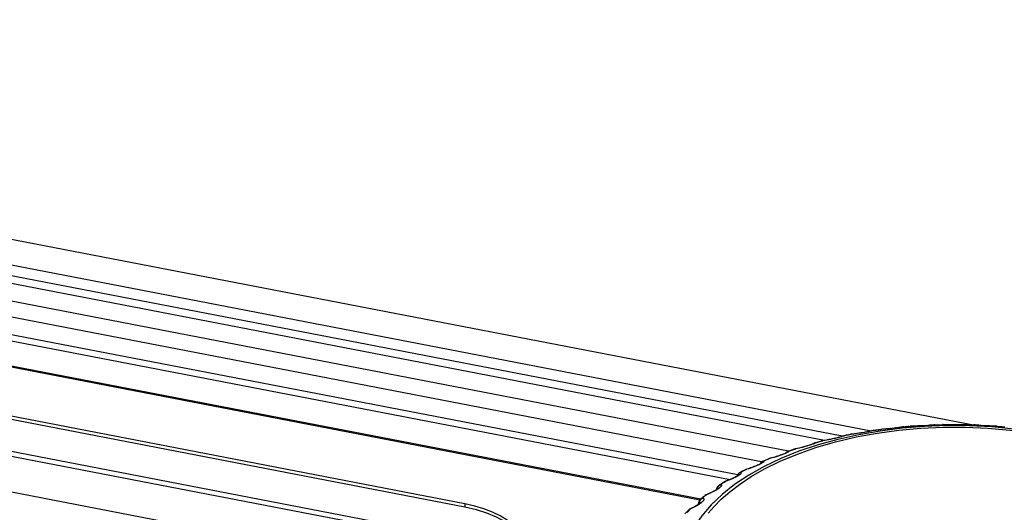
# Model space of a CAD drawing. Extents: x -841 to -216, y -127 to 601.
# Tile 187 of 201: x -309 to -283, y 538 to 551. Entities that reach past the tile are written whole.
import ezdxf

# ---------------------------------------------------------------- set-up
doc = ezdxf.new("R2010")
doc.units = 0
doc.header["$LTSCALE"] = 23.1
doc.layers.add('HEATSINK_AM_0', color=7, linetype='CONTINUOUS')

msp = doc.modelspace()

# ---------------------------------------------------------------- linework, layer by layer
at = {"layer": 'HEATSINK_AM_0', "color": 7}
for p, q in [((-341.582, 551.558), (-284.235, 540.497)), ((-286.988, 540.338), (-341.752, 550.9)), ((-287.758, 540.203), (-342.073, 550.679)), ((-288.222, 540.088), (-342.301, 550.518)), ((-339.675, 549.554), (-289.173, 539.814)), ((-339.026, 549.012), (-289.844, 539.526)), ((-337.679, 548.286), (-290.513, 539.189)), ((-337.868, 548.152), (-290.713, 539.057)), ((-291.494, 538.537), (-335.55, 547.034)), ((-291.521, 538.513), (-335.421, 546.98)), ((-297.727, 538.413), (-332.965, 545.21)), ((-297.727, 538.328), (-332.965, 545.125)), ((-298.24, 537.581), (-333.478, 544.378)), ((-298.24, 537.454), (-333.478, 544.251)), ((-297.952, 536.452), (-334.264, 543.456)), ((-286.444, 540.407), (-286.509, 540.4)), ((-286.381, 540.414), (-286.444, 540.407)), ((-286.437, 540.408), (-286.444, 540.407)), ((-286.299, 540.424), (-286.381, 540.414)), ((-286.296, 540.424), (-286.299, 540.424)), ((-286.174, 540.44), (-286.211, 540.435)), ((-286.157, 540.444), (-286.166, 540.442)), ((-286.121, 540.45), (-286.145, 540.446)), ((-286.122, 540.45), (-286.055, 540.456)), ((-286.121, 540.45), (-286.122, 540.45)), ((-286.054, 540.456), (-286.088, 540.453)), ((-286.055, 540.456), (-285.989, 540.461)), ((-285.988, 540.461), (-286.022, 540.459)), ((-285.989, 540.461), (-285.922, 540.467)), ((-285.921, 540.467), (-285.955, 540.464)), ((-285.909, 540.467), (-285.922, 540.467)), ((-285.921, 540.467), (-285.922, 540.467)), ((-285.921, 540.467), (-285.909, 540.467)), ((-285.882, 540.467), (-285.921, 540.467)), ((-285.838, 540.469), (-285.882, 540.467)), ((-285.791, 540.47), (-285.838, 540.469)), ((-285.691, 540.475), (-285.709, 540.474)), ((-285.493, 540.486), (-285.597, 540.48)), ((-285.592, 540.48), (-285.597, 540.48)), ((-285.543, 540.483), (-285.544, 540.483)), ((-285.406, 540.492), (-285.448, 540.489)), ((-285.351, 540.496), (-285.377, 540.494)), ((-285.331, 540.498), (-285.351, 540.496)), ((-285.301, 540.501), (-285.331, 540.498)), ((-285.317, 540.5), (-285.331, 540.498)), ((-285.318, 540.5), (-285.302, 540.501)), ((-285.317, 540.5), (-285.318, 540.5)), ((-285.301, 540.501), (-285.317, 540.5)), ((-285.302, 540.501), (-285.234, 540.503)), ((-285.301, 540.501), (-285.301, 540.501)), ((-285.234, 540.503), (-285.167, 540.505)), ((-285.234, 540.503), (-285.234, 540.503)), ((-285.167, 540.505), (-285.1, 540.507)), ((-285.167, 540.505), (-285.167, 540.505)), ((-285.1, 540.507), (-285.1, 540.507)), ((-285.1, 540.507), (-285.087, 540.507)), ((-285.087, 540.507), (-285.1, 540.507)), ((-285.065, 540.505), (-285.1, 540.507)), ((-285.1, 540.507), (-285.1, 540.507)), ((-284.886, 540.503), (-284.901, 540.503)), ((-284.666, 540.503), (-284.783, 540.503)), ((-284.594, 540.504), (-284.614, 540.504)), ((-284.53, 540.505), (-284.568, 540.504)), ((-284.5, 540.506), (-284.53, 540.505)), ((-284.476, 540.507), (-284.511, 540.505)), ((-284.489, 540.507), (-284.5, 540.506)), ((-284.489, 540.507), (-284.476, 540.507)), ((-284.476, 540.507), (-284.489, 540.507)), ((-284.476, 540.507), (-284.476, 540.507)), ((-284.476, 540.507), (-284.476, 540.507)), ((-284.476, 540.507), (-284.409, 540.505)), ((-284.409, 540.505), (-284.409, 540.505)), ((-284.409, 540.505), (-284.342, 540.503)), ((-284.342, 540.503), (-284.342, 540.503)), ((-284.342, 540.503), (-284.274, 540.501)), ((-284.275, 540.501), (-284.274, 540.501)), ((-284.275, 540.501), (-284.258, 540.5)), ((-284.245, 540.498), (-284.275, 540.501)), ((-284.258, 540.5), (-284.274, 540.501)), ((-284.258, 540.5), (-284.258, 540.5)), ((-284.078, 540.486), (-284.091, 540.487)), ((-283.857, 540.474), (-283.978, 540.48)), ((-283.709, 540.468), (-283.752, 540.469)), ((-283.694, 540.467), (-283.737, 540.469)), ((-283.675, 540.467), (-283.709, 540.468)), ((-283.655, 540.467), (-283.694, 540.467)), ((-283.666, 540.467), (-283.675, 540.467)), ((-283.667, 540.467), (-283.654, 540.467)), ((-283.655, 540.467), (-283.667, 540.467)), ((-283.655, 540.467), (-283.654, 540.467)), ((-283.654, 540.467), (-283.655, 540.467)), ((-283.654, 540.467), (-283.654, 540.467)), ((-283.654, 540.467), (-283.587, 540.461)), ((-283.587, 540.461), (-283.588, 540.461)), ((-283.587, 540.461), (-283.521, 540.456)), ((-283.521, 540.456), (-283.522, 540.456)), ((-283.521, 540.456), (-283.454, 540.45)), ((-287.316, 540.24), (-287.865, 540.117)), ((-287.744, 540.202), (-287.77, 540.187)), ((-287.707, 540.213), (-287.744, 540.202)), ((-287.711, 540.213), (-287.648, 540.226)), ((-287.707, 540.213), (-287.71, 540.213)), ((-287.644, 540.226), (-287.707, 540.213)), ((-287.648, 540.226), (-287.585, 540.239)), ((-287.581, 540.239), (-287.644, 540.226)), ((-287.585, 540.239), (-287.522, 540.251)), ((-287.518, 540.251), (-287.581, 540.239)), ((-287.505, 540.253), (-287.522, 540.251)), ((-287.522, 540.251), (-287.522, 540.251)), ((-287.518, 540.251), (-287.522, 540.251)), ((-287.47, 540.257), (-287.518, 540.251)), ((-287.518, 540.251), (-287.506, 540.253)), ((-287.42, 540.263), (-287.47, 540.257)), ((-287, 540.334), (-287.036, 540.327)), ((-287.013, 540.332), (-287.03, 540.328)), ((-286.999, 540.335), (-287.013, 540.332)), ((-286.966, 540.343), (-286.971, 540.342)), ((-286.964, 540.344), (-286.966, 540.343)), ((-286.927, 540.353), (-286.863, 540.363)), ((-286.925, 540.353), (-286.927, 540.353)), ((-286.86, 540.363), (-286.925, 540.353)), ((-286.863, 540.363), (-286.797, 540.372)), ((-286.796, 540.372), (-286.86, 540.363)), ((-286.797, 540.372), (-286.732, 540.381)), ((-286.73, 540.381), (-286.796, 540.372)), ((-286.718, 540.382), (-286.732, 540.381)), ((-286.732, 540.381), (-286.732, 540.381)), ((-286.73, 540.381), (-286.732, 540.381)), ((-286.686, 540.384), (-286.73, 540.381)), ((-286.73, 540.381), (-286.719, 540.382)), ((-286.64, 540.388), (-286.686, 540.384)), ((-288.942, 539.876), (-288.996, 539.865)), ((-288.888, 539.888), (-288.942, 539.876)), ((-288.392, 539.971), (-288.896, 539.802)), ((-288.559, 539.981), (-288.596, 539.969)), ((-288.525, 539.993), (-288.559, 539.981)), ((-288.497, 540.004), (-288.525, 539.993)), ((-288.456, 540.03), (-288.493, 540.017)), ((-288.462, 540.029), (-288.372, 540.054)), ((-288.456, 540.03), (-288.462, 540.029)), ((-288.396, 540.047), (-288.456, 540.03)), ((-288.306, 540.071), (-288.396, 540.047)), ((-287.865, 540.117), (-288.392, 539.971)), ((-288.276, 540.079), (-288.306, 540.071)), ((-288.276, 540.079), (-288.282, 540.078)), ((-288.225, 540.087), (-288.276, 540.079)), ((-288.276, 540.079), (-288.263, 540.082)), ((-288.172, 540.096), (-288.225, 540.087)), ((-289.371, 539.612), (-289.815, 539.401)), ((-289.67, 539.612), (-289.722, 539.59)), ((-289.67, 539.612), (-289.683, 539.609)), ((-289.613, 539.627), (-289.67, 539.612)), ((-289.67, 539.612), (-289.655, 539.618)), ((-289.557, 539.642), (-289.613, 539.627)), ((-289.397, 539.539), (-288.939, 539.731)), ((-288.896, 539.802), (-289.371, 539.612)), ((-289.274, 539.739), (-289.311, 539.724)), ((-289.24, 539.753), (-289.274, 539.739)), ((-289.212, 539.767), (-289.24, 539.753)), ((-289.165, 539.807), (-289.201, 539.792)), ((-289.175, 539.805), (-289.119, 539.824)), ((-289.165, 539.807), (-289.175, 539.805)), ((-289.109, 539.826), (-289.165, 539.807)), ((-289.119, 539.824), (-289.062, 539.844)), ((-289.053, 539.846), (-289.109, 539.826)), ((-289.062, 539.844), (-289.005, 539.863)), ((-288.996, 539.865), (-289.053, 539.846)), ((-288.996, 539.865), (-289.005, 539.863)), ((-288.996, 539.865), (-288.982, 539.869)), ((-290.175, 539.36), (-290.231, 539.342)), ((-289.815, 539.401), (-290.224, 539.172)), ((-289.976, 539.437), (-290.019, 539.419)), ((-289.937, 539.455), (-289.976, 539.437)), ((-289.904, 539.472), (-289.937, 539.455)), ((-289.916, 539.474), (-289.919, 539.468)), ((-289.874, 539.488), (-289.904, 539.472)), ((-289.85, 539.503), (-289.874, 539.488)), ((-289.826, 539.545), (-289.861, 539.528)), ((-289.841, 539.541), (-289.789, 539.564)), ((-289.826, 539.545), (-289.841, 539.541)), ((-289.774, 539.568), (-289.826, 539.545)), ((-289.789, 539.564), (-289.736, 539.587)), ((-289.722, 539.59), (-289.774, 539.568)), ((-289.736, 539.587), (-289.683, 539.609)), ((-290.583, 539.112), (-290.629, 539.09)), ((-290.543, 539.133), (-290.583, 539.112)), ((-290.507, 539.153), (-290.543, 539.133)), ((-290.517, 539.172), (-290.528, 539.146)), ((-290.494, 539.204), (-290.517, 539.172)), ((-290.454, 539.241), (-290.406, 539.267)), ((-290.433, 539.206), (-290.452, 539.189)), ((-290.385, 539.274), (-290.432, 539.249)), ((-290.406, 539.267), (-290.358, 539.292)), ((-290.338, 539.299), (-290.385, 539.274)), ((-290.358, 539.292), (-290.31, 539.318)), ((-290.29, 539.324), (-290.338, 539.299)), ((-290.29, 539.324), (-290.276, 539.331)), ((-291.007, 538.899), (-291.034, 538.872)), ((-290.988, 538.842), (-291.014, 538.821)), ((-290.956, 538.934), (-291.007, 538.899)), ((-291.006, 538.908), (-290.964, 538.936)), ((-290.964, 538.936), (-290.921, 538.964)), ((-290.914, 538.962), (-290.956, 538.934)), ((-290.921, 538.964), (-290.877, 538.992)), ((-290.871, 538.989), (-290.914, 538.962)), ((-290.868, 538.997), (-290.877, 538.992)), ((-290.871, 538.989), (-290.837, 539.011)), ((-290.85, 539.003), (-290.868, 538.997)), ((-290.79, 539.024), (-290.85, 539.003)), ((-290.734, 539.045), (-290.79, 539.024)), ((-291.435, 538.578), (-291.453, 538.563)), ((-291.437, 538.589), (-291.418, 538.605)), ((-291.417, 538.593), (-291.435, 538.578)), ((-291.418, 538.605), (-291.399, 538.62)), ((-291.399, 538.608), (-291.417, 538.593)), ((-291.399, 538.62), (-291.38, 538.635)), ((-291.363, 538.645), (-291.38, 538.635)), ((-291.343, 538.653), (-291.363, 538.645)), ((-291.343, 538.653), (-291.362, 538.638)), ((-291.283, 538.677), (-291.343, 538.653)), ((-291.343, 538.653), (-291.332, 538.662)), ((-291.332, 538.662), (-291.332, 538.662)), ((-291.227, 538.701), (-291.283, 538.677)), ((-291.174, 538.727), (-291.227, 538.701)), ((-291.126, 538.752), (-291.174, 538.727)), ((-291.083, 538.777), (-291.126, 538.752)), ((-291.068, 538.803), (-291.07, 538.791)), ((-297.727, 538.413), (-297.727, 538.328)), ((-291.65, 538.332), (-291.705, 538.304)), ((-291.557, 538.415), (-291.558, 538.394)), ((-291.514, 538.415), (-291.553, 538.389)), ((-291.535, 538.441), (-291.538, 538.407)), ((-291.48, 538.44), (-291.514, 538.415)), ((-291.492, 538.543), (-291.493, 538.543)), ((-291.453, 538.463), (-291.48, 538.44)), ((-291.841, 538.197), (-291.856, 538.182)), ((-291.845, 538.217), (-291.829, 538.233)), ((-291.826, 538.213), (-291.841, 538.197)), ((-291.829, 538.233), (-291.813, 538.249)), ((-291.805, 538.256), (-291.813, 538.249)), ((-291.786, 538.268), (-291.805, 538.256)), ((-291.765, 538.277), (-291.786, 538.268)), ((-291.705, 538.304), (-291.765, 538.277))]:
    msp.add_line(p, q, dxfattribs=at)
for points in [[(-288.939, 539.731), (-288.448, 539.904), (-287.927, 540.056), (-287.387, 540.183), (-286.828, 540.286), (-286.255, 540.364), (-285.671, 540.416), (-285.082, 540.442), (-284.49, 540.442), (-283.901, 540.416), (-283.318, 540.363), (-282.745, 540.285), (-282.186, 540.182), (-281.646, 540.055), (-281.127, 539.904)], [(-281.533, 540.071), (-282.075, 540.202), (-282.636, 540.309), (-283.211, 540.39), (-283.798, 540.447), (-284.391, 540.477), (-284.986, 540.481), (-285.581, 540.46), (-286.17, 540.412), (-286.749, 540.339), (-287.316, 540.24)], [(-286.476, 540.404), (-286.487, 540.403), (-286.538, 540.397), (-286.59, 540.392), (-286.64, 540.388)], [(-286.509, 540.4), (-286.575, 540.394), (-286.607, 540.391), (-286.637, 540.388)], [(-286.324, 540.421), (-286.342, 540.419), (-286.381, 540.414)], [(-286.217, 540.435), (-286.254, 540.43), (-286.275, 540.427), (-286.299, 540.424)], [(-286.211, 540.435), (-286.252, 540.43), (-286.275, 540.427)], [(-286.187, 540.439), (-286.201, 540.437), (-286.217, 540.435)], [(-286.166, 540.442), (-286.176, 540.441), (-286.187, 540.439)], [(-286.121, 540.45), (-286.144, 540.445), (-286.174, 540.44)], [(-286.145, 540.446), (-286.146, 540.446), (-286.15, 540.445), (-286.157, 540.444)], [(-285.854, 540.468), (-285.89, 540.467), (-285.91, 540.467)], [(-285.597, 540.48), (-285.709, 540.474), (-285.762, 540.472), (-285.811, 540.47), (-285.854, 540.468)], [(-285.377, 540.494), (-285.41, 540.492), (-285.448, 540.489), (-285.493, 540.486)], [(-285.331, 540.498), (-285.365, 540.495), (-285.406, 540.492)], [(-285.001, 540.504), (-285.041, 540.505), (-285.072, 540.506), (-285.087, 540.507)], [(-284.981, 540.504), (-285.026, 540.504), (-285.065, 540.505)], [(-284.783, 540.503), (-284.901, 540.503), (-284.955, 540.503), (-285.001, 540.504)], [(-284.568, 540.504), (-284.614, 540.504), (-284.666, 540.503)], [(-284.511, 540.505), (-284.55, 540.504), (-284.594, 540.504)], [(-284.179, 540.493), (-284.211, 540.495), (-284.237, 540.498), (-284.255, 540.5), (-284.258, 540.5)], [(-284.17, 540.492), (-284.21, 540.495), (-284.245, 540.498)], [(-283.978, 540.48), (-284.091, 540.487), (-284.139, 540.49), (-284.179, 540.493)], [(-283.752, 540.469), (-283.801, 540.471), (-283.857, 540.474)], [(-283.737, 540.469), (-283.784, 540.47), (-283.801, 540.471)], [(-287.834, 540.171), (-287.875, 540.16), (-287.918, 540.15), (-287.964, 540.139), (-288.013, 540.128), (-288.065, 540.118), (-288.118, 540.107), (-288.172, 540.096)], [(-287.816, 540.176), (-287.835, 540.171), (-287.858, 540.165), (-287.883, 540.159), (-287.91, 540.152), (-287.94, 540.145), (-287.971, 540.138), (-288.003, 540.131), (-288.037, 540.124), (-288.071, 540.117), (-288.105, 540.11), (-288.138, 540.103), (-288.171, 540.097)], [(-287.764, 540.19), (-287.797, 540.181), (-287.834, 540.171)], [(-287.759, 540.194), (-287.76, 540.193), (-287.765, 540.192), (-287.773, 540.189), (-287.784, 540.185), (-287.799, 540.181), (-287.816, 540.176)], [(-287.707, 540.213), (-287.719, 540.206), (-287.738, 540.199), (-287.764, 540.19)], [(-287.427, 540.263), (-287.455, 540.259), (-287.482, 540.256), (-287.506, 540.253)], [(-287.302, 540.281), (-287.366, 540.271), (-287.397, 540.267), (-287.427, 540.263)], [(-287.036, 540.327), (-287.077, 540.319), (-287.121, 540.311), (-287.166, 540.303), (-287.213, 540.295), (-287.263, 540.287), (-287.315, 540.279), (-287.368, 540.271), (-287.42, 540.263)], [(-287.176, 540.302), (-287.238, 540.291), (-287.27, 540.286), (-287.302, 540.281)], [(-287.093, 540.316), (-287.146, 540.307), (-287.176, 540.302)], [(-287.03, 540.328), (-287.049, 540.325), (-287.07, 540.321), (-287.093, 540.316)], [(-286.925, 540.353), (-286.943, 540.348), (-286.968, 540.341), (-287, 540.334)], [(-286.971, 540.342), (-286.978, 540.34), (-286.987, 540.338), (-286.999, 540.335)], [(-286.925, 540.353), (-286.962, 540.345), (-286.968, 540.343)], [(-286.637, 540.388), (-286.666, 540.386), (-286.692, 540.384), (-286.716, 540.383), (-286.719, 540.382)], [(-288.892, 539.888), (-288.931, 539.88), (-288.967, 539.872), (-288.982, 539.869)], [(-288.524, 539.996), (-288.534, 539.992), (-288.547, 539.987), (-288.564, 539.981), (-288.585, 539.974), (-288.609, 539.966), (-288.636, 539.957), (-288.667, 539.948), (-288.7, 539.938), (-288.737, 539.928), (-288.775, 539.918), (-288.814, 539.907), (-288.853, 539.898), (-288.892, 539.888)], [(-288.596, 539.969), (-288.637, 539.956), (-288.68, 539.943), (-288.728, 539.929), (-288.779, 539.915), (-288.833, 539.902), (-288.888, 539.888)], [(-288.493, 540.017), (-288.526, 539.996), (-288.528, 539.995)], [(-288.517, 539.999), (-288.519, 539.999), (-288.524, 539.996)], [(-288.456, 540.03), (-288.462, 540.023), (-288.475, 540.015), (-288.497, 540.004)], [(-288.372, 540.054), (-288.312, 540.07), (-288.282, 540.078)], [(-288.171, 540.097), (-288.202, 540.092), (-288.232, 540.087), (-288.263, 540.082)], [(-289.573, 539.639), (-289.609, 539.63), (-289.645, 539.621), (-289.656, 539.618)], [(-289.249, 539.752), (-289.264, 539.745), (-289.282, 539.737), (-289.305, 539.728), (-289.331, 539.718), (-289.36, 539.707), (-289.392, 539.696), (-289.426, 539.684), (-289.461, 539.673), (-289.498, 539.661), (-289.536, 539.65), (-289.573, 539.639)], [(-289.399, 539.692), (-289.448, 539.675), (-289.502, 539.659), (-289.557, 539.642)], [(-289.311, 539.724), (-289.353, 539.708), (-289.399, 539.692)], [(-289.232, 539.761), (-289.231, 539.762), (-289.232, 539.761), (-289.239, 539.757), (-289.249, 539.752)], [(-289.201, 539.792), (-289.233, 539.769), (-289.248, 539.753)], [(-289.165, 539.807), (-289.165, 539.799), (-289.172, 539.79), (-289.189, 539.779), (-289.212, 539.767)], [(-290.207, 539.352), (-290.24, 539.342), (-290.272, 539.332), (-290.276, 539.331)], [(-289.913, 539.471), (-289.928, 539.463), (-289.946, 539.454), (-289.967, 539.444), (-289.991, 539.433), (-290.018, 539.422), (-290.047, 539.41), (-290.077, 539.398), (-290.109, 539.386), (-290.141, 539.374), (-290.174, 539.363), (-290.207, 539.352)], [(-290.019, 539.419), (-290.067, 539.399), (-290.12, 539.38), (-290.175, 539.36)], [(-290.162, 539.132), (-289.809, 539.336), (-289.397, 539.539)], [(-289.861, 539.528), (-289.892, 539.504), (-289.916, 539.474)], [(-289.892, 539.484), (-289.892, 539.484), (-289.895, 539.482), (-289.902, 539.478), (-289.913, 539.471)], [(-289.826, 539.545), (-289.82, 539.538), (-289.821, 539.529), (-289.832, 539.517), (-289.85, 539.503)], [(-290.224, 539.172), (-290.597, 538.925), (-290.929, 538.663), (-291.22, 538.388), (-291.467, 538.1), (-291.668, 537.803), (-291.823, 537.498), (-291.929, 537.187), (-291.986, 536.873), (-291.994, 536.557), (-291.953, 536.242), (-291.863, 535.93)], [(-291.293, 538.163), (-291.136, 538.346), (-290.949, 538.535), (-290.727, 538.729), (-290.467, 538.929), (-290.162, 539.132)], [(-290.521, 539.151), (-290.539, 539.14), (-290.562, 539.127), (-290.589, 539.113), (-290.618, 539.099), (-290.65, 539.084), (-290.684, 539.069), (-290.719, 539.055), (-290.754, 539.041)], [(-290.629, 539.09), (-290.68, 539.068), (-290.734, 539.045)], [(-290.496, 539.167), (-290.493, 539.17), (-290.492, 539.17), (-290.497, 539.167), (-290.506, 539.16), (-290.521, 539.151)], [(-290.452, 539.189), (-290.478, 539.172), (-290.507, 539.153)], [(-290.432, 539.249), (-290.465, 539.23), (-290.494, 539.204)], [(-290.432, 539.249), (-290.45, 539.243), (-290.454, 539.241)], [(-290.432, 539.249), (-290.42, 539.242), (-290.415, 539.233), (-290.42, 539.22), (-290.433, 539.206)], [(-290.231, 539.342), (-290.307, 539.319), (-290.31, 539.318)], [(-291.034, 538.872), (-291.055, 538.839), (-291.068, 538.803)], [(-290.977, 538.92), (-290.996, 538.914), (-291.006, 538.908)], [(-290.954, 538.878), (-290.968, 538.861), (-290.988, 538.842)], [(-290.977, 538.92), (-290.958, 538.914), (-290.948, 538.905), (-290.947, 538.893), (-290.954, 538.878)], [(-290.754, 539.041), (-290.791, 539.027), (-290.827, 539.015), (-290.837, 539.011)], [(-291.493, 538.543), (-291.474, 538.559), (-291.456, 538.574), (-291.437, 538.589)], [(-291.362, 538.638), (-291.38, 538.623), (-291.399, 538.608)], [(-291.267, 538.689), (-291.299, 538.675), (-291.332, 538.662)], [(-291.073, 538.789), (-291.095, 538.776), (-291.119, 538.761), (-291.146, 538.747), (-291.174, 538.732), (-291.204, 538.717), (-291.235, 538.703), (-291.267, 538.689)], [(-291.014, 538.821), (-291.045, 538.8), (-291.083, 538.777)], [(-291.028, 538.822), (-291.026, 538.824), (-291.027, 538.823), (-291.032, 538.819), (-291.042, 538.811), (-291.056, 538.801), (-291.073, 538.789)], [(-296.082, 537.168), (-296.094, 537.3), (-296.138, 537.447), (-296.212, 537.59), (-296.316, 537.728), (-296.449, 537.859), (-296.608, 537.981), (-296.792, 538.093), (-296.999, 538.194), (-297.226, 538.281), (-297.468, 538.354), (-297.727, 538.413)], [(-296.09, 537.167), (-296.12, 537.314), (-296.198, 537.482), (-296.316, 537.643), (-296.474, 537.795), (-296.667, 537.935), (-296.893, 538.06), (-297.148, 538.169), (-297.425, 538.258), (-297.727, 538.328)], [(-291.658, 538.335), (-291.689, 538.319), (-291.721, 538.304), (-291.753, 538.289), (-291.757, 538.287)], [(-291.55, 538.399), (-291.574, 538.383), (-291.6, 538.367), (-291.628, 538.351), (-291.658, 538.335)], [(-291.553, 538.389), (-291.599, 538.361), (-291.65, 538.332)], [(-291.557, 538.415), (-291.555, 538.397), (-291.554, 538.396)], [(-291.488, 538.449), (-291.488, 538.449), (-291.492, 538.444), (-291.5, 538.437), (-291.513, 538.426), (-291.53, 538.413), (-291.55, 538.399)], [(-291.506, 538.512), (-291.524, 538.478), (-291.535, 538.441)], [(-291.453, 538.563), (-291.481, 538.541), (-291.506, 538.512)], [(-291.453, 538.563), (-291.474, 538.555), (-291.492, 538.543)], [(-291.453, 538.563), (-291.428, 538.559), (-291.413, 538.55), (-291.406, 538.538), (-291.407, 538.523), (-291.416, 538.505)], [(-291.416, 538.505), (-291.432, 538.485), (-291.453, 538.463)], [(-291.907, 538.151), (-291.892, 538.167), (-291.876, 538.184), (-291.861, 538.2), (-291.845, 538.217)], [(-291.796, 538.245), (-291.811, 538.229), (-291.826, 538.213)], [(-291.765, 538.277), (-291.78, 538.261), (-291.796, 538.245)], [(-291.765, 538.277), (-291.758, 538.287), (-291.756, 538.288)]]:
    msp.add_lwpolyline(points, dxfattribs=at)
for centre, start, end in [((-286.105, 540.271), 95.1879, 103.5958), ((-287.673, 540.037), 101.9014, 118.9682), ((-286.901, 540.175), 98.4771, 101.3048), ((-288.414, 539.856), 105.5199, 128.9876), ((-288.236, 539.904), 98.3572, 104.6485), ((-289.614, 539.443), 103.3359, 112.7142), ((-289.115, 539.635), 109.4602, 139.6583), ((-288.948, 539.692), 100.7923, 108.5055), ((-289.769, 539.376), 113.7721, 150.3798), ((-290.368, 539.083), 118.5476, 161.2912), ((-290.227, 539.158), 105.6418, 117.379), ((-290.906, 538.758), 123.9098, 172.2167), ((-290.78, 538.84), 108.1223, 122.6229), ((-291.268, 538.494), 110.6765, 128.5886), ((-291.377, 538.405), 129.9746, 176.884), ((-291.685, 538.122), 113.3312, 135.4265)]:
    msp.add_arc(centre, 0.18, start, end, dxfattribs=at)

doc.saveas('drawing.dxf')
